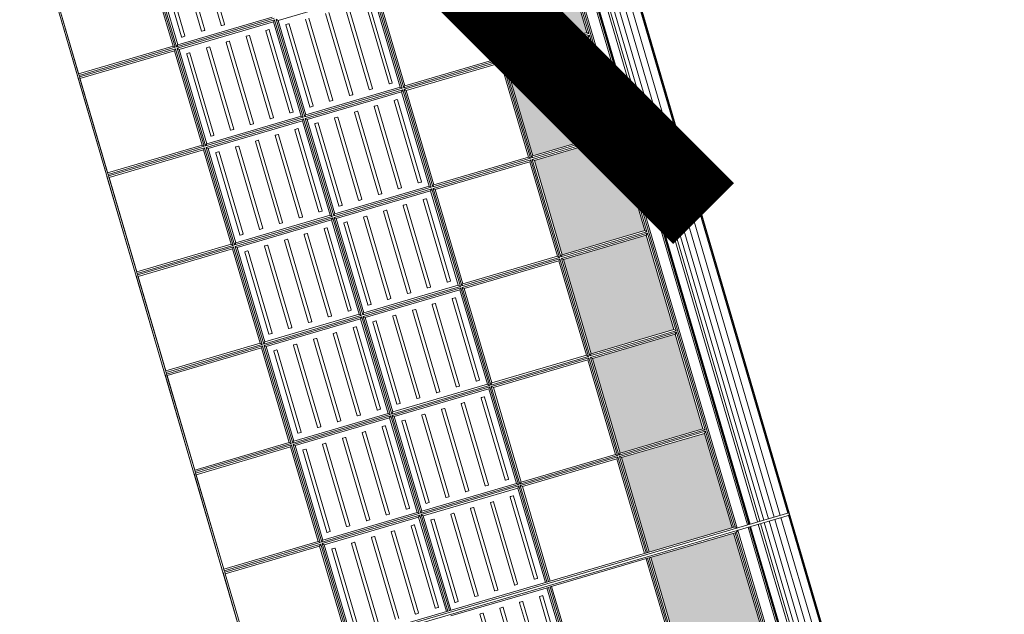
# Model space of a CAD drawing. Header units: metres. Extents: x 228628 to 230733, y 593242 to 595543.
# Tile 31 of 71: x 229982.06 to 229984.92, y 594181.63 to 594183.35. Entities that reach past the tile are written whole.
import ezdxf

# ---------------------------------------------------------------- set-up
doc = ezdxf.new("R2010")
doc.units = ezdxf.units.M
doc.layers.add('N-WE-BC-BETONVORM-G', color=50, linetype='Continuous', lineweight=25)
doc.layers.add('V-WE-GR-BOOM-fase1-G', color=90, linetype='CONTINUOUS-V', lineweight=35)
doc.linetypes.add('CONTINUOUS-V', pattern='A,3.5,[24,NLCS.SHX,S=0.5,R=0,X=0,Y=0],3.5', length=7)

# ---------------------------------------------------------------- blocks, each defined once
blk = doc.blocks.new('_BLOCK_LEICON_GX-18_MIDDENELEMENT_300x60')
at = {"lineweight": 5}
h = blk.add_hatch(color=7, dxfattribs=at)
h.paths.add_polyline_path([(-1207, 421.7), (-1493, 421.7), (-1493, 170.7), (-1207, 170.7)])
h.paths.add_polyline_path([(-893, 421.7), (-893, 170.7), (-607, 170.7), (-607, 421.7)])
h.paths.add_polyline_path([(-7, 421.7), (-293, 421.7), (-293, 170.7), (-7, 170.7)])
h.paths.add_polyline_path([(593, 170.7), (593, 421.7), (307, 421.7), (307, 170.7)])
h.paths.add_polyline_path([(907, 170.7), (1193, 170.7), (1193, 421.7), (907, 421.7)])
h = blk.add_hatch(dxfattribs=at)
h.set_pattern_fill('DOTS', color=256, scale=10, style=0)
h.set_pattern_definition([(0, (-55466.677, -44255.552), (7.9375, 15.875), [0, -15.875])])
h.paths.add_polyline_path([(-1207, 421.7), (-1493, 421.7), (-1493, 170.7), (-1207, 170.7)])
h.paths.add_polyline_path([(-607, 170.7), (-607, 421.7), (-893, 421.7), (-893, 170.7)])
h.paths.add_polyline_path([(-7, 170.7), (-7, 421.7), (-293, 421.7), (-293, 170.7)])
h.paths.add_polyline_path([(593, 170.7), (593, 421.7), (307, 421.7), (307, 170.7)])
h.paths.add_polyline_path([(907, 170.7), (1193, 170.7), (1193, 421.7), (907, 421.7)])
h = blk.add_hatch(dxfattribs=at)
h.set_pattern_fill('DOTS', color=256, scale=10, style=0)
h.set_pattern_definition([(0, (-55166.677, -44255.552), (7.9375, 15.875), [0, -15.875])])
h.paths.add_polyline_path([(-907, 421.7), (-1193, 421.7), (-1193, 170.7), (-907, 170.7)])
h.paths.add_polyline_path([(-307, 170.7), (-307, 421.7), (-593, 421.7), (-593, 170.7)])
h.paths.add_polyline_path([(293, 170.7), (293, 421.7), (7, 421.7), (7, 170.7)])
h.paths.add_polyline_path([(893, 170.7), (893, 421.7), (607, 421.7), (607, 170.7)])
h.paths.add_polyline_path([(1207, 170.7), (1493, 170.7), (1493, 421.7), (1207, 421.7)])
for p, q in [((1497.8, 1626.5), (-1497.8, 1626.5)), ((-1497.8, 1626.5), (-1497.8, 0)), ((-1202.3, 1626.5), (-1493, 1626.5)), ((-1202.3, 1626.5), (-1493, 1626.5)), ((-1207, 1621.7), (-1493, 1621.7)), ((-1493, 1621.7), (-1493, 161.4)), ((-1207, 1621.7), (-1493, 1621.7)), ((-1207, 1621.7), (-1493, 1621.7)), ((-1207, 1621.7), (-1202.3, 1621.7)), ((-1207, 1621.7), (-1207, 1335.7)), ((-1202.3, 1621.7), (-1197.8, 1621.7)), ((-1202.3, 1621.7), (-1202.3, 1331)), ((-1197.8, 1621.7), (-1193, 1621.7)), ((-1197.8, 1621.7), (-1197.8, 1331)), ((-902.2, 1626.5), (-1197.8, 1626.5)), ((-902.2, 1626.5), (-1197.8, 1626.5)), ((-902.2, 1621.7), (-1193, 1621.7)), ((-1193, 1621.7), (-1193, 1335.7)), ((-907, 1621.7), (-1193, 1621.7)), ((-907, 1621.7), (-1193, 1621.7)), ((-907, 1621.7), (-907, 1335.7)), ((-902.2, 1621.7), (-897.8, 1621.7)), ((-902.2, 1621.7), (-902.2, 1331)), ((-602.3, 1626.5), (-897.8, 1626.5)), ((-602.3, 1626.5), (-897.8, 1626.5)), ((-602.3, 1621.7), (-897.8, 1621.7)), ((-897.8, 1621.7), (-897.8, 1331)), ((-893, 1621.7), (-893, 1335.7)), ((-607, 1621.7), (-893, 1621.7)), ((-607, 1621.7), (-893, 1621.7)), ((-607, 1621.7), (-607, 1335.7)), ((-602.3, 1621.7), (-597.8, 1621.7)), ((-602.3, 1621.7), (-602.3, 1331)), ((-302.3, 1626.5), (-597.8, 1626.5)), ((-302.3, 1626.5), (-597.8, 1626.5)), ((-302.3, 1621.7), (-597.8, 1621.7)), ((-597.8, 1621.7), (-597.8, 1331)), ((-593, 1621.7), (-593, 1335.7)), ((-307, 1621.7), (-593, 1621.7)), ((-307, 1621.7), (-593, 1621.7)), ((-307, 1621.7), (-307, 1335.7)), ((-302.3, 1621.7), (-297.8, 1621.7)), ((-302.3, 1621.7), (-302.3, 1331)), ((-2.3, 1626.5), (-297.8, 1626.5)), ((-2.3, 1626.5), (-297.8, 1626.5)), ((-2.3, 1621.7), (-297.8, 1621.7)), ((-297.8, 1621.7), (-297.8, 1331)), ((-293, 1621.7), (-293, 1335.7)), ((-7, 1621.7), (-293, 1621.7)), ((-7, 1621.7), (-293, 1621.7)), ((-7, 1621.7), (-7, 1335.7)), ((-2.3, 1621.7), (2.2, 1621.7)), ((-2.3, 1621.7), (-2.3, 1331)), ((297.7, 1626.5), (2.2, 1626.5)), ((297.7, 1626.5), (2.2, 1626.5)), ((297.7, 1621.7), (2.2, 1621.7)), ((2.2, 1621.7), (2.2, 1331)), ((7, 1621.7), (7, 1335.7)), ((293, 1621.7), (7, 1621.7)), ((293, 1621.7), (7, 1621.7)), ((293, 1621.7), (293, 1335.7)), ((297.7, 1621.7), (302.2, 1621.7)), ((297.7, 1621.7), (297.7, 1331)), ((597.7, 1626.5), (302.2, 1626.5)), ((597.7, 1626.5), (302.2, 1626.5)), ((597.7, 1621.7), (302.2, 1621.7)), ((302.2, 1621.7), (302.2, 1331)), ((307, 1621.7), (307, 1335.7)), ((593, 1621.7), (307, 1621.7)), ((593, 1621.7), (307, 1621.7)), ((1497.8, 1626.5), (1497.8, 0)), ((-1207, 1335.7), (-1493, 1335.7)), ((-1202.3, 1331), (-1493, 1331)), ((-1202.3, 1326.5), (-1493, 1326.5)), ((-1207, 1321.7), (-1493, 1321.7)), ((-1207, 1335.7), (-1202.3, 1331)), ((-1207, 1335.7), (-1202.3, 1331)), ((-1207, 1321.7), (-1202.3, 1326.5)), ((-1207, 1321.7), (-1207, 1035.7)), ((-1202.3, 1326.5), (-1202.3, 1031)), ((-1197.8, 1331), (-1193, 1335.7)), ((-1197.8, 1331), (-1193, 1335.7)), ((-902.2, 1331), (-1197.8, 1331)), ((-902.2, 1326.5), (-1197.8, 1326.5)), ((-1197.8, 1326.5), (-1197.8, 1031)), ((-1193, 1321.7), (-1197.8, 1326.5)), ((-907, 1335.7), (-1193, 1335.7)), ((-907, 1321.7), (-1193, 1321.7)), ((-1193, 1321.7), (-1193, 1035.7)), ((-907, 1335.7), (-902.2, 1331)), ((-907, 1335.7), (-902.2, 1331)), ((-907, 1321.7), (-902.2, 1326.5)), ((-907, 1321.7), (-907, 1035.7)), ((-902.2, 1326.5), (-902.2, 1031)), ((-897.8, 1331), (-893, 1335.7)), ((-897.8, 1331), (-893, 1335.7)), ((-602.3, 1331), (-897.8, 1331)), ((-602.3, 1326.5), (-897.8, 1326.5)), ((-897.8, 1326.5), (-897.8, 1031)), ((-893, 1321.7), (-897.8, 1326.5)), ((-607, 1335.7), (-893, 1335.7)), ((-607, 1321.7), (-893, 1321.7)), ((-893, 1321.7), (-893, 1035.7)), ((-607, 1335.7), (-602.3, 1331)), ((-607, 1335.7), (-602.3, 1331)), ((-607, 1321.7), (-602.3, 1326.5)), ((-607, 1321.7), (-607, 1035.7)), ((-602.3, 1326.5), (-602.3, 1031)), ((-597.8, 1331), (-593, 1335.7)), ((-597.8, 1331), (-593, 1335.7)), ((-302.3, 1331), (-597.8, 1331)), ((-302.3, 1326.5), (-597.8, 1326.5)), ((-597.8, 1326.5), (-597.8, 1031)), ((-593, 1321.7), (-597.8, 1326.5)), ((-307, 1335.7), (-593, 1335.7)), ((-307, 1321.7), (-593, 1321.7)), ((-593, 1321.7), (-593, 1035.7)), ((-307, 1335.7), (-302.3, 1331)), ((-307, 1335.7), (-302.3, 1331)), ((-307, 1321.7), (-302.3, 1326.5)), ((-307, 1321.7), (-307, 1035.7)), ((-302.3, 1326.5), (-302.3, 1031)), ((-297.8, 1331), (-293, 1335.7)), ((-297.8, 1331), (-293, 1335.7)), ((-2.3, 1331), (-297.8, 1331)), ((-2.3, 1326.5), (-297.8, 1326.5)), ((-297.8, 1326.5), (-297.8, 1031)), ((-293, 1321.7), (-297.8, 1326.5)), ((-7, 1335.7), (-293, 1335.7)), ((-7, 1321.7), (-293, 1321.7)), ((-293, 1321.7), (-293, 1035.7)), ((-7, 1335.7), (-2.3, 1331)), ((-7, 1335.7), (-2.3, 1331)), ((-7, 1321.7), (-2.3, 1326.5)), ((-7, 1321.7), (-7, 1035.7)), ((-2.3, 1326.5), (-2.3, 1031)), ((2.2, 1331), (7, 1335.7)), ((2.2, 1331), (7, 1335.7)), ((297.7, 1331), (2.2, 1331)), ((297.7, 1326.5), (2.2, 1326.5)), ((2.2, 1326.5), (2.2, 1031)), ((7, 1321.7), (2.2, 1326.5)), ((293, 1335.7), (7, 1335.7)), ((293, 1321.7), (7, 1321.7)), ((7, 1321.7), (7, 1035.7)), ((293, 1335.7), (297.7, 1331)), ((293, 1335.7), (297.7, 1331)), ((293, 1321.7), (297.7, 1326.5)), ((293, 1321.7), (293, 1035.7)), ((297.7, 1326.5), (297.7, 1031)), ((302.2, 1331), (307, 1335.7)), ((302.2, 1331), (307, 1335.7)), ((597.7, 1331), (302.2, 1331)), ((597.7, 1326.5), (302.2, 1326.5)), ((302.2, 1326.5), (302.2, 1031)), ((307, 1321.7), (302.2, 1326.5)), ((593, 1335.7), (307, 1335.7)), ((593, 1321.7), (307, 1321.7)), ((307, 1321.7), (307, 1035.7)), ((-1226.1, 1304.2), (-1474.1, 1304.2)), ((-1474.1, 1294.2), (-1226.1, 1294.2)), ((-1225.1, 1295.2), (-1225.1, 1303.2)), ((-1175.1, 1303.2), (-1175.1, 1295.2)), ((-926.1, 1304.2), (-1174.1, 1304.2)), ((-1174.1, 1294.2), (-926.1, 1294.2)), ((-925.1, 1295.2), (-925.1, 1303.2)), ((-875.1, 1303.2), (-875.1, 1295.2)), ((-626.1, 1304.2), (-874.1, 1304.2)), ((-874.1, 1294.2), (-626.1, 1294.2)), ((-625.1, 1295.2), (-625.1, 1303.2)), ((-575.1, 1303.2), (-575.1, 1295.2)), ((-326.1, 1304.2), (-574.1, 1304.2)), ((-574.1, 1294.2), (-326.1, 1294.2)), ((-325.1, 1295.2), (-325.1, 1303.2)), ((-275.1, 1303.2), (-275.1, 1295.2)), ((-26.1, 1304.2), (-274.1, 1304.2)), ((-274.1, 1294.2), (-26.1, 1294.2)), ((-25.1, 1295.2), (-25.1, 1303.2)), ((24.9, 1303.2), (24.9, 1295.2)), ((273.9, 1304.2), (25.9, 1304.2)), ((25.9, 1294.2), (273.9, 1294.2)), ((274.9, 1295.2), (274.9, 1303.2)), ((324.9, 1303.2), (324.9, 1295.2)), ((573.9, 1304.2), (325.9, 1304.2)), ((325.9, 1294.2), (573.9, 1294.2)), ((-1226.1, 1244.2), (-1474.1, 1244.2)), ((-1226.1, 1244.2), (-1474.1, 1244.2)), ((-1474.1, 1234.2), (-1226.1, 1234.2)), ((-1474.1, 1234.2), (-1226.1, 1234.2)), ((-1225.1, 1235.2), (-1225.1, 1243.2)), ((-1225.1, 1235.2), (-1225.1, 1243.2)), ((-1175.1, 1243.2), (-1175.1, 1235.2)), ((-1175.1, 1243.2), (-1175.1, 1235.2)), ((-926.1, 1244.2), (-1174.1, 1244.2)), ((-926.1, 1244.2), (-1174.1, 1244.2)), ((-1174.1, 1234.2), (-926.1, 1234.2)), ((-1174.1, 1234.2), (-926.1, 1234.2)), ((-925.1, 1235.2), (-925.1, 1243.2)), ((-925.1, 1235.2), (-925.1, 1243.2)), ((-875.1, 1243.2), (-875.1, 1235.2)), ((-875.1, 1243.2), (-875.1, 1235.2)), ((-626.1, 1244.2), (-874.1, 1244.2)), ((-626.1, 1244.2), (-874.1, 1244.2)), ((-874.1, 1234.2), (-626.1, 1234.2)), ((-874.1, 1234.2), (-626.1, 1234.2)), ((-625.1, 1235.2), (-625.1, 1243.2)), ((-625.1, 1235.2), (-625.1, 1243.2)), ((-575.1, 1243.2), (-575.1, 1235.2)), ((-575.1, 1243.2), (-575.1, 1235.2)), ((-326.1, 1244.2), (-574.1, 1244.2)), ((-326.1, 1244.2), (-574.1, 1244.2)), ((-574.1, 1234.2), (-326.1, 1234.2)), ((-574.1, 1234.2), (-326.1, 1234.2)), ((-325.1, 1235.2), (-325.1, 1243.2)), ((-325.1, 1235.2), (-325.1, 1243.2)), ((-275.1, 1243.2), (-275.1, 1235.2)), ((-275.1, 1243.2), (-275.1, 1235.2)), ((-26.1, 1244.2), (-274.1, 1244.2)), ((-26.1, 1244.2), (-274.1, 1244.2)), ((-274.1, 1234.2), (-26.1, 1234.2)), ((-274.1, 1234.2), (-26.1, 1234.2)), ((-25.1, 1235.2), (-25.1, 1243.2)), ((-25.1, 1235.2), (-25.1, 1243.2)), ((24.9, 1243.2), (24.9, 1235.2)), ((24.9, 1243.2), (24.9, 1235.2)), ((273.9, 1244.2), (25.9, 1244.2)), ((273.9, 1244.2), (25.9, 1244.2)), ((25.9, 1234.2), (273.9, 1234.2)), ((25.9, 1234.2), (273.9, 1234.2)), ((274.9, 1235.2), (274.9, 1243.2)), ((274.9, 1235.2), (274.9, 1243.2)), ((324.9, 1243.2), (324.9, 1235.2)), ((324.9, 1243.2), (324.9, 1235.2)), ((573.9, 1244.2), (325.9, 1244.2)), ((573.9, 1244.2), (325.9, 1244.2)), ((325.9, 1234.2), (573.9, 1234.2)), ((325.9, 1234.2), (573.9, 1234.2)), ((-1226.1, 1184.2), (-1474.1, 1184.2)), ((-1226.1, 1184.2), (-1474.1, 1184.2)), ((-1474.1, 1174.2), (-1226.1, 1174.2)), ((-1474.1, 1174.2), (-1226.1, 1174.2)), ((-1225.1, 1175.2), (-1225.1, 1183.2)), ((-1225.1, 1175.2), (-1225.1, 1183.2)), ((-1175.1, 1183.2), (-1175.1, 1175.2)), ((-1175.1, 1183.2), (-1175.1, 1175.2)), ((-926.1, 1184.2), (-1174.1, 1184.2)), ((-926.1, 1184.2), (-1174.1, 1184.2)), ((-1174.1, 1174.2), (-926.1, 1174.2)), ((-1174.1, 1174.2), (-926.1, 1174.2)), ((-925.1, 1175.2), (-925.1, 1183.2)), ((-925.1, 1175.2), (-925.1, 1183.2)), ((-875.1, 1183.2), (-875.1, 1175.2)), ((-875.1, 1183.2), (-875.1, 1175.2)), ((-626.1, 1184.2), (-874.1, 1184.2)), ((-626.1, 1184.2), (-874.1, 1184.2)), ((-874.1, 1174.2), (-626.1, 1174.2)), ((-874.1, 1174.2), (-626.1, 1174.2)), ((-625.1, 1175.2), (-625.1, 1183.2)), ((-625.1, 1175.2), (-625.1, 1183.2)), ((-575.1, 1183.2), (-575.1, 1175.2)), ((-575.1, 1183.2), (-575.1, 1175.2)), ((-326.1, 1184.2), (-574.1, 1184.2)), ((-326.1, 1184.2), (-574.1, 1184.2)), ((-574.1, 1174.2), (-326.1, 1174.2)), ((-574.1, 1174.2), (-326.1, 1174.2)), ((-325.1, 1175.2), (-325.1, 1183.2)), ((-325.1, 1175.2), (-325.1, 1183.2)), ((-275.1, 1183.2), (-275.1, 1175.2)), ((-275.1, 1183.2), (-275.1, 1175.2)), ((-26.1, 1184.2), (-274.1, 1184.2)), ((-26.1, 1184.2), (-274.1, 1184.2)), ((-274.1, 1174.2), (-26.1, 1174.2)), ((-274.1, 1174.2), (-26.1, 1174.2)), ((-25.1, 1175.2), (-25.1, 1183.2)), ((-25.1, 1175.2), (-25.1, 1183.2)), ((24.9, 1183.2), (24.9, 1175.2)), ((24.9, 1183.2), (24.9, 1175.2)), ((273.9, 1184.2), (25.9, 1184.2)), ((273.9, 1184.2), (25.9, 1184.2)), ((25.9, 1174.2), (273.9, 1174.2)), ((25.9, 1174.2), (273.9, 1174.2)), ((274.9, 1175.2), (274.9, 1183.2)), ((274.9, 1175.2), (274.9, 1183.2)), ((324.9, 1183.2), (324.9, 1175.2)), ((324.9, 1183.2), (324.9, 1175.2)), ((573.9, 1184.2), (325.9, 1184.2)), ((573.9, 1184.2), (325.9, 1184.2)), ((325.9, 1174.2), (573.9, 1174.2)), ((325.9, 1174.2), (573.9, 1174.2)), ((-1475.1, 1123.2), (-1475.1, 1115.2)), ((-1475.1, 1123.2), (-1475.1, 1115.2)), ((-1226.1, 1124.2), (-1474.1, 1124.2)), ((-1226.1, 1124.2), (-1474.1, 1124.2)), ((-1225.1, 1115.2), (-1225.1, 1123.2)), ((-1225.1, 1115.2), (-1225.1, 1123.2)), ((-1175.1, 1123.2), (-1175.1, 1115.2)), ((-1175.1, 1123.2), (-1175.1, 1115.2)), ((-926.1, 1124.2), (-1174.1, 1124.2)), ((-926.1, 1124.2), (-1174.1, 1124.2)), ((-925.1, 1115.2), (-925.1, 1123.2)), ((-925.1, 1115.2), (-925.1, 1123.2)), ((-875.1, 1123.2), (-875.1, 1115.2)), ((-875.1, 1123.2), (-875.1, 1115.2)), ((-626.1, 1124.2), (-874.1, 1124.2)), ((-626.1, 1124.2), (-874.1, 1124.2)), ((-625.1, 1115.2), (-625.1, 1123.2)), ((-625.1, 1115.2), (-625.1, 1123.2)), ((-575.1, 1123.2), (-575.1, 1115.2)), ((-575.1, 1123.2), (-575.1, 1115.2)), ((-326.1, 1124.2), (-574.1, 1124.2)), ((-326.1, 1124.2), (-574.1, 1124.2)), ((-325.1, 1115.2), (-325.1, 1123.2)), ((-325.1, 1115.2), (-325.1, 1123.2)), ((-275.1, 1123.2), (-275.1, 1115.2)), ((-275.1, 1123.2), (-275.1, 1115.2)), ((-26.1, 1124.2), (-274.1, 1124.2)), ((-26.1, 1124.2), (-274.1, 1124.2)), ((-25.1, 1115.2), (-25.1, 1123.2)), ((-25.1, 1115.2), (-25.1, 1123.2)), ((24.9, 1123.2), (24.9, 1115.2)), ((24.9, 1123.2), (24.9, 1115.2)), ((273.9, 1124.2), (25.9, 1124.2)), ((273.9, 1124.2), (25.9, 1124.2)), ((274.9, 1115.2), (274.9, 1123.2)), ((274.9, 1115.2), (274.9, 1123.2)), ((-1474.1, 1114.2), (-1226.1, 1114.2)), ((-1474.1, 1114.2), (-1226.1, 1114.2)), ((-1174.1, 1114.2), (-926.1, 1114.2)), ((-1174.1, 1114.2), (-926.1, 1114.2)), ((-874.1, 1114.2), (-626.1, 1114.2)), ((-874.1, 1114.2), (-626.1, 1114.2)), ((-574.1, 1114.2), (-326.1, 1114.2)), ((-574.1, 1114.2), (-326.1, 1114.2)), ((-274.1, 1114.2), (-26.1, 1114.2)), ((-274.1, 1114.2), (-26.1, 1114.2)), ((25.9, 1114.2), (273.9, 1114.2)), ((25.9, 1114.2), (273.9, 1114.2)), ((-1475.1, 1063.2), (-1475.1, 1055.2)), ((-1475.1, 1063.2), (-1475.1, 1055.2)), ((-1226.1, 1064.2), (-1474.1, 1064.2)), ((-1226.1, 1064.2), (-1474.1, 1064.2)), ((-1225.1, 1055.2), (-1225.1, 1063.2)), ((-1225.1, 1055.2), (-1225.1, 1063.2)), ((-1175.1, 1063.2), (-1175.1, 1055.2)), ((-1175.1, 1063.2), (-1175.1, 1055.2)), ((-926.1, 1064.2), (-1174.1, 1064.2)), ((-926.1, 1064.2), (-1174.1, 1064.2)), ((-925.1, 1055.2), (-925.1, 1063.2)), ((-925.1, 1055.2), (-925.1, 1063.2)), ((-875.1, 1063.2), (-875.1, 1055.2)), ((-875.1, 1063.2), (-875.1, 1055.2)), ((-626.1, 1064.2), (-874.1, 1064.2)), ((-626.1, 1064.2), (-874.1, 1064.2)), ((-625.1, 1055.2), (-625.1, 1063.2)), ((-625.1, 1055.2), (-625.1, 1063.2)), ((-575.1, 1063.2), (-575.1, 1055.2)), ((-575.1, 1063.2), (-575.1, 1055.2)), ((-326.1, 1064.2), (-574.1, 1064.2)), ((-326.1, 1064.2), (-574.1, 1064.2)), ((-325.1, 1055.2), (-325.1, 1063.2)), ((-325.1, 1055.2), (-325.1, 1063.2)), ((-275.1, 1063.2), (-275.1, 1055.2)), ((-275.1, 1063.2), (-275.1, 1055.2)), ((-26.1, 1064.2), (-274.1, 1064.2)), ((-26.1, 1064.2), (-274.1, 1064.2)), ((-25.1, 1055.2), (-25.1, 1063.2)), ((-25.1, 1055.2), (-25.1, 1063.2)), ((24.9, 1063.2), (24.9, 1055.2)), ((24.9, 1063.2), (24.9, 1055.2)), ((273.9, 1064.2), (25.9, 1064.2)), ((273.9, 1064.2), (25.9, 1064.2)), ((274.9, 1055.2), (274.9, 1063.2)), ((274.9, 1055.2), (274.9, 1063.2)), ((-1207, 1035.7), (-1493, 1035.7)), ((-1202.3, 1031), (-1493, 1031)), ((-1474.1, 1054.2), (-1226.1, 1054.2)), ((-1474.1, 1054.2), (-1226.1, 1054.2)), ((-1207, 1035.7), (-1202.3, 1031)), ((-1197.8, 1031), (-1193, 1035.7)), ((-902.2, 1031), (-1197.8, 1031)), ((-907, 1035.7), (-1193, 1035.7)), ((-1174.1, 1054.2), (-926.1, 1054.2)), ((-1174.1, 1054.2), (-926.1, 1054.2)), ((-907, 1035.7), (-902.2, 1031)), ((-897.8, 1031), (-893, 1035.7)), ((-602.3, 1031), (-897.8, 1031)), ((-607, 1035.7), (-893, 1035.7)), ((-874.1, 1054.2), (-626.1, 1054.2)), ((-874.1, 1054.2), (-626.1, 1054.2)), ((-607, 1035.7), (-602.3, 1031)), ((-597.8, 1031), (-593, 1035.7)), ((-302.3, 1031), (-597.8, 1031)), ((-307, 1035.7), (-593, 1035.7)), ((-574.1, 1054.2), (-326.1, 1054.2)), ((-574.1, 1054.2), (-326.1, 1054.2)), ((-307, 1035.7), (-302.3, 1031)), ((-297.8, 1031), (-293, 1035.7)), ((-2.3, 1031), (-297.8, 1031)), ((-7, 1035.7), (-293, 1035.7)), ((-274.1, 1054.2), (-26.1, 1054.2)), ((-274.1, 1054.2), (-26.1, 1054.2)), ((-7, 1035.7), (-2.3, 1031)), ((2.2, 1031), (7, 1035.7)), ((297.7, 1031), (2.2, 1031)), ((293, 1035.7), (7, 1035.7)), ((25.9, 1054.2), (273.9, 1054.2)), ((25.9, 1054.2), (273.9, 1054.2)), ((293, 1035.7), (297.7, 1031)), ((-1202.3, 1026.5), (-1493, 1026.5)), ((-1207, 1021.7), (-1493, 1021.7)), ((-1475.1, 1003.2), (-1475.1, 995.2)), ((-1226.1, 1004.2), (-1474.1, 1004.2)), ((-1225.1, 995.2), (-1225.1, 1003.2)), ((-1207, 1021.7), (-1202.3, 1026.5)), ((-1207, 1021.7), (-1207, 735.7)), ((-1202.3, 1026.5), (-1202.3, 731)), ((-902.2, 1026.5), (-1197.8, 1026.5)), ((-1197.8, 1026.5), (-1197.8, 731)), ((-1193, 1021.7), (-1197.8, 1026.5)), ((-907, 1021.7), (-1193, 1021.7)), ((-1193, 1021.7), (-1193, 735.7)), ((-1175.1, 1003.2), (-1175.1, 995.2)), ((-926.1, 1004.2), (-1174.1, 1004.2)), ((-925.1, 995.2), (-925.1, 1003.2)), ((-907, 1021.7), (-902.2, 1026.5)), ((-907, 1021.7), (-907, 735.7)), ((-902.2, 1026.5), (-902.2, 731)), ((-602.3, 1026.5), (-897.8, 1026.5)), ((-897.8, 1026.5), (-897.8, 731)), ((-893, 1021.7), (-897.8, 1026.5)), ((-607, 1021.7), (-893, 1021.7)), ((-893, 1021.7), (-893, 735.7)), ((-875.1, 1003.2), (-875.1, 995.2)), ((-626.1, 1004.2), (-874.1, 1004.2)), ((-625.1, 995.2), (-625.1, 1003.2)), ((-607, 1021.7), (-602.3, 1026.5)), ((-607, 1021.7), (-607, 735.7)), ((-602.3, 1026.5), (-602.3, 731)), ((-302.3, 1026.5), (-597.8, 1026.5)), ((-597.8, 1026.5), (-597.8, 731)), ((-593, 1021.7), (-597.8, 1026.5)), ((-307, 1021.7), (-593, 1021.7)), ((-593, 1021.7), (-593, 735.7)), ((-575.1, 1003.2), (-575.1, 995.2)), ((-326.1, 1004.2), (-574.1, 1004.2)), ((-325.1, 995.2), (-325.1, 1003.2)), ((-307, 1021.7), (-302.3, 1026.5)), ((-307, 1021.7), (-307, 735.7)), ((-302.3, 1026.5), (-302.3, 731)), ((-2.3, 1026.5), (-297.8, 1026.5)), ((-297.8, 1026.5), (-297.8, 731)), ((-293, 1021.7), (-297.8, 1026.5)), ((-7, 1021.7), (-293, 1021.7)), ((-293, 1021.7), (-293, 735.7)), ((-275.1, 1003.2), (-275.1, 995.2)), ((-26.1, 1004.2), (-274.1, 1004.2)), ((-25.1, 995.2), (-25.1, 1003.2)), ((-7, 1021.7), (-2.3, 1026.5)), ((-7, 1021.7), (-7, 735.7)), ((-2.3, 1026.5), (-2.3, 731)), ((297.7, 1026.5), (2.2, 1026.5)), ((2.2, 1026.5), (2.2, 731)), ((7, 1021.7), (2.2, 1026.5)), ((293, 1021.7), (7, 1021.7)), ((7, 1021.7), (7, 735.7)), ((24.9, 1003.2), (24.9, 995.2)), ((273.9, 1004.2), (25.9, 1004.2)), ((274.9, 995.2), (274.9, 1003.2)), ((293, 1021.7), (297.7, 1026.5)), ((293, 1021.7), (293, 735.7)), ((1493, 1026.5), (1493, 731)), ((-1474.1, 994.2), (-1226.1, 994.2)), ((-1174.1, 994.2), (-926.1, 994.2)), ((-874.1, 994.2), (-626.1, 994.2)), ((-574.1, 994.2), (-326.1, 994.2)), ((-274.1, 994.2), (-26.1, 994.2)), ((25.9, 994.2), (273.9, 994.2)), ((-1226.1, 944.2), (-1474.1, 944.2)), ((-1226.1, 944.2), (-1474.1, 944.2)), ((-926.1, 944.2), (-1174.1, 944.2)), ((-926.1, 944.2), (-1174.1, 944.2)), ((-626.1, 944.2), (-874.1, 944.2)), ((-626.1, 944.2), (-874.1, 944.2)), ((-326.1, 944.2), (-574.1, 944.2)), ((-326.1, 944.2), (-574.1, 944.2)), ((-26.1, 944.2), (-274.1, 944.2)), ((-26.1, 944.2), (-274.1, 944.2)), ((273.9, 944.2), (25.9, 944.2)), ((273.9, 944.2), (25.9, 944.2)), ((1473.9, 944.2), (1225.9, 944.2)), ((1473.9, 944.2), (1225.9, 944.2)), ((-1475.1, 943.2), (-1475.1, 935.2)), ((-1475.1, 943.2), (-1475.1, 935.2)), ((-1474.1, 934.2), (-1226.1, 934.2)), ((-1474.1, 934.2), (-1226.1, 934.2)), ((-1225.1, 935.2), (-1225.1, 943.2)), ((-1225.1, 935.2), (-1225.1, 943.2)), ((-1175.1, 943.2), (-1175.1, 935.2)), ((-1175.1, 943.2), (-1175.1, 935.2)), ((-1174.1, 934.2), (-926.1, 934.2)), ((-1174.1, 934.2), (-926.1, 934.2)), ((-925.1, 935.2), (-925.1, 943.2)), ((-925.1, 935.2), (-925.1, 943.2)), ((-875.1, 943.2), (-875.1, 935.2)), ((-875.1, 943.2), (-875.1, 935.2)), ((-874.1, 934.2), (-626.1, 934.2)), ((-874.1, 934.2), (-626.1, 934.2)), ((-625.1, 935.2), (-625.1, 943.2)), ((-625.1, 935.2), (-625.1, 943.2)), ((-575.1, 943.2), (-575.1, 935.2)), ((-575.1, 943.2), (-575.1, 935.2)), ((-574.1, 934.2), (-326.1, 934.2)), ((-574.1, 934.2), (-326.1, 934.2)), ((-325.1, 935.2), (-325.1, 943.2)), ((-325.1, 935.2), (-325.1, 943.2)), ((-275.1, 943.2), (-275.1, 935.2)), ((-275.1, 943.2), (-275.1, 935.2)), ((-274.1, 934.2), (-26.1, 934.2)), ((-274.1, 934.2), (-26.1, 934.2)), ((-25.1, 935.2), (-25.1, 943.2)), ((-25.1, 935.2), (-25.1, 943.2)), ((24.9, 943.2), (24.9, 935.2)), ((24.9, 943.2), (24.9, 935.2)), ((25.9, 934.2), (273.9, 934.2)), ((25.9, 934.2), (273.9, 934.2)), ((1225.9, 934.2), (1473.9, 934.2)), ((1225.9, 934.2), (1473.9, 934.2)), ((1474.9, 935.2), (1474.9, 943.2)), ((1474.9, 935.2), (1474.9, 943.2)), ((-1475.1, 883.2), (-1475.1, 875.2)), ((-1475.1, 883.2), (-1475.1, 875.2)), ((-1226.1, 884.2), (-1474.1, 884.2)), ((-1226.1, 884.2), (-1474.1, 884.2)), ((-1474.1, 874.2), (-1226.1, 874.2)), ((-1474.1, 874.2), (-1226.1, 874.2)), ((-1225.1, 875.2), (-1225.1, 883.2)), ((-1225.1, 875.2), (-1225.1, 883.2)), ((-1175.1, 883.2), (-1175.1, 875.2)), ((-1175.1, 883.2), (-1175.1, 875.2)), ((-926.1, 884.2), (-1174.1, 884.2)), ((-926.1, 884.2), (-1174.1, 884.2)), ((-1174.1, 874.2), (-926.1, 874.2)), ((-1174.1, 874.2), (-926.1, 874.2)), ((-925.1, 875.2), (-925.1, 883.2)), ((-925.1, 875.2), (-925.1, 883.2)), ((-875.1, 883.2), (-875.1, 875.2)), ((-875.1, 883.2), (-875.1, 875.2)), ((-626.1, 884.2), (-874.1, 884.2)), ((-626.1, 884.2), (-874.1, 884.2)), ((-874.1, 874.2), (-626.1, 874.2)), ((-874.1, 874.2), (-626.1, 874.2)), ((-625.1, 875.2), (-625.1, 883.2)), ((-625.1, 875.2), (-625.1, 883.2)), ((-575.1, 883.2), (-575.1, 875.2)), ((-575.1, 883.2), (-575.1, 875.2)), ((-326.1, 884.2), (-574.1, 884.2)), ((-326.1, 884.2), (-574.1, 884.2)), ((-574.1, 874.2), (-326.1, 874.2)), ((-574.1, 874.2), (-326.1, 874.2)), ((-325.1, 875.2), (-325.1, 883.2)), ((-325.1, 875.2), (-325.1, 883.2)), ((-275.1, 883.2), (-275.1, 875.2)), ((-275.1, 883.2), (-275.1, 875.2)), ((-26.1, 884.2), (-274.1, 884.2)), ((-26.1, 884.2), (-274.1, 884.2)), ((-274.1, 874.2), (-26.1, 874.2)), ((-274.1, 874.2), (-26.1, 874.2)), ((-25.1, 875.2), (-25.1, 883.2)), ((-25.1, 875.2), (-25.1, 883.2)), ((24.9, 883.2), (24.9, 875.2)), ((24.9, 883.2), (24.9, 875.2)), ((273.9, 884.2), (25.9, 884.2)), ((273.9, 884.2), (25.9, 884.2)), ((25.9, 874.2), (273.9, 874.2)), ((25.9, 874.2), (273.9, 874.2)), ((1473.9, 884.2), (1225.9, 884.2)), ((1473.9, 884.2), (1225.9, 884.2)), ((1225.9, 874.2), (1473.9, 874.2)), ((1225.9, 874.2), (1473.9, 874.2)), ((1474.9, 875.2), (1474.9, 883.2)), ((1474.9, 875.2), (1474.9, 883.2)), ((-1475.1, 823.2), (-1475.1, 815.2)), ((-1475.1, 823.2), (-1475.1, 815.2)), ((-1226.1, 824.2), (-1474.1, 824.2)), ((-1226.1, 824.2), (-1474.1, 824.2)), ((-1474.1, 814.2), (-1226.1, 814.2)), ((-1474.1, 814.2), (-1226.1, 814.2)), ((-1225.1, 815.2), (-1225.1, 823.2)), ((-1225.1, 815.2), (-1225.1, 823.2)), ((-1175.1, 823.2), (-1175.1, 815.2)), ((-1175.1, 823.2), (-1175.1, 815.2)), ((-926.1, 824.2), (-1174.1, 824.2)), ((-926.1, 824.2), (-1174.1, 824.2)), ((-1174.1, 814.2), (-926.1, 814.2)), ((-1174.1, 814.2), (-926.1, 814.2)), ((-925.1, 815.2), (-925.1, 823.2)), ((-925.1, 815.2), (-925.1, 823.2)), ((-875.1, 823.2), (-875.1, 815.2)), ((-875.1, 823.2), (-875.1, 815.2)), ((-626.1, 824.2), (-874.1, 824.2)), ((-626.1, 824.2), (-874.1, 824.2)), ((-874.1, 814.2), (-626.1, 814.2)), ((-874.1, 814.2), (-626.1, 814.2)), ((-625.1, 815.2), (-625.1, 823.2)), ((-625.1, 815.2), (-625.1, 823.2)), ((-575.1, 823.2), (-575.1, 815.2)), ((-575.1, 823.2), (-575.1, 815.2)), ((-326.1, 824.2), (-574.1, 824.2)), ((-326.1, 824.2), (-574.1, 824.2)), ((-574.1, 814.2), (-326.1, 814.2)), ((-574.1, 814.2), (-326.1, 814.2)), ((-325.1, 815.2), (-325.1, 823.2)), ((-325.1, 815.2), (-325.1, 823.2)), ((-275.1, 823.2), (-275.1, 815.2)), ((-275.1, 823.2), (-275.1, 815.2)), ((-26.1, 824.2), (-274.1, 824.2)), ((-26.1, 824.2), (-274.1, 824.2)), ((-274.1, 814.2), (-26.1, 814.2)), ((-274.1, 814.2), (-26.1, 814.2)), ((-25.1, 815.2), (-25.1, 823.2)), ((-25.1, 815.2), (-25.1, 823.2)), ((24.9, 823.2), (24.9, 815.2)), ((24.9, 823.2), (24.9, 815.2)), ((273.9, 824.2), (25.9, 824.2)), ((273.9, 824.2), (25.9, 824.2)), ((25.9, 814.2), (273.9, 814.2)), ((25.9, 814.2), (273.9, 814.2)), ((1473.9, 824.2), (1225.9, 824.2)), ((1473.9, 824.2), (1225.9, 824.2)), ((1225.9, 814.2), (1473.9, 814.2)), ((1225.9, 814.2), (1473.9, 814.2)), ((1474.9, 815.2), (1474.9, 823.2)), ((1474.9, 815.2), (1474.9, 823.2)), ((-1475.1, 763.2), (-1475.1, 755.2)), ((-1475.1, 763.2), (-1475.1, 755.2)), ((-1226.1, 764.2), (-1474.1, 764.2)), ((-1226.1, 764.2), (-1474.1, 764.2)), ((-1474.1, 754.2), (-1226.1, 754.2)), ((-1474.1, 754.2), (-1226.1, 754.2)), ((-1225.1, 755.2), (-1225.1, 763.2)), ((-1225.1, 755.2), (-1225.1, 763.2)), ((-1175.1, 763.2), (-1175.1, 755.2)), ((-1175.1, 763.2), (-1175.1, 755.2)), ((-926.1, 764.2), (-1174.1, 764.2)), ((-926.1, 764.2), (-1174.1, 764.2)), ((-1174.1, 754.2), (-926.1, 754.2)), ((-1174.1, 754.2), (-926.1, 754.2)), ((-925.1, 755.2), (-925.1, 763.2)), ((-925.1, 755.2), (-925.1, 763.2)), ((-875.1, 763.2), (-875.1, 755.2)), ((-875.1, 763.2), (-875.1, 755.2)), ((-626.1, 764.2), (-874.1, 764.2)), ((-626.1, 764.2), (-874.1, 764.2)), ((-874.1, 754.2), (-626.1, 754.2)), ((-874.1, 754.2), (-626.1, 754.2)), ((-625.1, 755.2), (-625.1, 763.2)), ((-625.1, 755.2), (-625.1, 763.2)), ((-575.1, 763.2), (-575.1, 755.2)), ((-575.1, 763.2), (-575.1, 755.2)), ((-326.1, 764.2), (-574.1, 764.2)), ((-326.1, 764.2), (-574.1, 764.2)), ((-574.1, 754.2), (-326.1, 754.2)), ((-574.1, 754.2), (-326.1, 754.2)), ((-325.1, 755.2), (-325.1, 763.2)), ((-325.1, 755.2), (-325.1, 763.2)), ((-275.1, 763.2), (-275.1, 755.2)), ((-275.1, 763.2), (-275.1, 755.2)), ((-26.1, 764.2), (-274.1, 764.2)), ((-26.1, 764.2), (-274.1, 764.2)), ((-274.1, 754.2), (-26.1, 754.2)), ((-274.1, 754.2), (-26.1, 754.2)), ((-25.1, 755.2), (-25.1, 763.2)), ((-25.1, 755.2), (-25.1, 763.2)), ((24.9, 763.2), (24.9, 755.2)), ((24.9, 763.2), (24.9, 755.2)), ((273.9, 764.2), (25.9, 764.2)), ((273.9, 764.2), (25.9, 764.2)), ((25.9, 754.2), (273.9, 754.2)), ((25.9, 754.2), (273.9, 754.2)), ((1473.9, 764.2), (1225.9, 764.2)), ((1473.9, 764.2), (1225.9, 764.2)), ((1225.9, 754.2), (1473.9, 754.2)), ((1225.9, 754.2), (1473.9, 754.2)), ((1474.9, 755.2), (1474.9, 763.2)), ((1474.9, 755.2), (1474.9, 763.2)), ((-1207, 735.7), (-1493, 735.7)), ((-1202.3, 731), (-1493, 731)), ((-1202.3, 726.5), (-1493, 726.5)), ((-1207, 721.7), (-1493, 721.7)), ((-1207, 735.7), (-1202.3, 731)), ((-1207, 721.7), (-1202.3, 726.5)), ((-1207, 721.7), (-1207, 435.7)), ((-1202.3, 726.5), (-1202.3, 431)), ((-1197.8, 731), (-1193, 735.7)), ((-902.2, 731), (-1197.8, 731)), ((-902.2, 726.5), (-1197.8, 726.5)), ((-1197.8, 726.5), (-1197.8, 431)), ((-1193, 721.7), (-1197.8, 726.5)), ((-907, 735.7), (-1193, 735.7)), ((-907, 721.7), (-1193, 721.7)), ((-1193, 721.7), (-1193, 435.7)), ((-907, 735.7), (-902.2, 731)), ((-907, 721.7), (-902.2, 726.5)), ((-907, 721.7), (-907, 435.7)), ((-902.2, 726.5), (-902.2, 431)), ((-897.8, 731), (-893, 735.7)), ((-602.3, 731), (-897.8, 731)), ((-602.3, 726.5), (-897.8, 726.5)), ((-897.8, 726.5), (-897.8, 431)), ((-893, 721.7), (-897.8, 726.5)), ((-607, 735.7), (-893, 735.7)), ((-607, 721.7), (-893, 721.7)), ((-893, 721.7), (-893, 435.7)), ((-607, 735.7), (-602.3, 731)), ((-607, 721.7), (-602.3, 726.5)), ((-607, 721.7), (-607, 435.7)), ((-602.3, 726.5), (-602.3, 431)), ((-597.8, 731), (-593, 735.7)), ((-302.3, 731), (-597.8, 731)), ((-302.3, 726.5), (-597.8, 726.5)), ((-597.8, 726.5), (-597.8, 431)), ((-593, 721.7), (-597.8, 726.5)), ((-307, 735.7), (-593, 735.7)), ((-307, 721.7), (-593, 721.7)), ((-593, 721.7), (-593, 435.7)), ((-307, 735.7), (-302.3, 731)), ((-307, 721.7), (-302.3, 726.5)), ((-307, 721.7), (-307, 435.7)), ((-302.3, 726.5), (-302.3, 431)), ((-297.8, 731), (-293, 735.7)), ((-2.3, 731), (-297.8, 731)), ((-2.3, 726.5), (-297.8, 726.5)), ((-297.8, 726.5), (-297.8, 431)), ((-293, 721.7), (-297.8, 726.5)), ((-7, 735.7), (-293, 735.7)), ((-7, 721.7), (-293, 721.7)), ((-293, 721.7), (-293, 435.7)), ((-7, 735.7), (-2.3, 731)), ((-7, 721.7), (-2.3, 726.5)), ((-7, 721.7), (-7, 435.7)), ((-2.3, 726.5), (-2.3, 431)), ((2.2, 731), (7, 735.7)), ((297.7, 731), (2.2, 731)), ((297.7, 726.5), (2.2, 726.5)), ((2.2, 726.5), (2.2, 431)), ((7, 721.7), (2.2, 726.5)), ((293, 735.7), (7, 735.7)), ((293, 721.7), (7, 721.7)), ((7, 721.7), (7, 435.7)), ((1493, 731), (1202.2, 731)), ((1493, 726.5), (1202.2, 726.5)), ((1493, 735.7), (1207, 735.7)), ((1493, 721.7), (1207, 721.7)), ((1493, 731), (1493, 726.5)), ((1493, 726.5), (1493, 431)), ((-1207, 435.7), (-1493, 435.7)), ((-1202.3, 431), (-1493, 431)), ((-1207, 435.7), (-1202.3, 431)), ((-1197.8, 431), (-1193, 435.7)), ((-902.2, 431), (-1197.8, 431)), ((-907, 435.7), (-1193, 435.7)), ((-907, 435.7), (-902.2, 431)), ((-897.8, 431), (-893, 435.7)), ((-602.3, 431), (-897.8, 431)), ((-607, 435.7), (-893, 435.7)), ((-607, 435.7), (-602.3, 431)), ((-597.8, 431), (-593, 435.7)), ((-302.3, 431), (-597.8, 431)), ((-307, 435.7), (-593, 435.7)), ((-307, 435.7), (-302.3, 431)), ((-297.8, 431), (-293, 435.7)), ((-2.3, 431), (-297.8, 431)), ((-7, 435.7), (-293, 435.7)), ((-7, 435.7), (-2.3, 431)), ((2.2, 431), (7, 435.7)), ((297.7, 431), (2.2, 431)), ((293, 435.7), (7, 435.7)), ((1493, 431), (1202.2, 431)), ((1493, 435.7), (1207, 435.7)), ((1493, 426.5), (1493, 431)), ((-1202.3, 426.5), (-1493, 426.5)), ((-1207, 421.7), (-1493, 421.7)), ((-1207, 421.7), (-1202.3, 426.5)), ((-1207, 421.7), (-1207, 170.7)), ((-1202.3, 426.5), (-1202.3, 165.9)), ((-902.2, 426.5), (-1197.8, 426.5)), ((-1197.8, 426.5), (-1197.8, 165.9)), ((-1193, 421.7), (-1197.8, 426.5)), ((-907, 421.7), (-1193, 421.7)), ((-1193, 421.7), (-1193, 170.7)), ((-907, 421.7), (-902.2, 426.5)), ((-907, 421.7), (-907, 170.7)), ((-902.2, 426.5), (-902.2, 165.9)), ((-602.3, 426.5), (-897.8, 426.5)), ((-897.8, 426.5), (-897.8, 165.9)), ((-893, 421.7), (-897.8, 426.5)), ((-607, 421.7), (-893, 421.7)), ((-893, 421.7), (-893, 170.7)), ((-607, 421.7), (-602.3, 426.5)), ((-607, 421.7), (-607, 170.7)), ((-602.3, 426.5), (-602.3, 165.9)), ((-302.3, 426.5), (-597.8, 426.5)), ((-597.8, 426.5), (-597.8, 165.9)), ((-593, 421.7), (-597.8, 426.5)), ((-307, 421.7), (-593, 421.7)), ((-593, 421.7), (-593, 170.7)), ((-307, 421.7), (-302.3, 426.5)), ((-307, 421.7), (-307, 170.7)), ((-302.3, 426.5), (-302.3, 165.9)), ((-2.3, 426.5), (-297.8, 426.5)), ((-297.8, 426.5), (-297.8, 165.9)), ((-293, 421.7), (-297.8, 426.5)), ((-7, 421.7), (-293, 421.7)), ((-293, 421.7), (-293, 170.7)), ((-7, 421.7), (-2.3, 426.5)), ((-7, 421.7), (-7, 170.7)), ((-2.3, 426.5), (-2.3, 165.9)), ((297.7, 426.5), (2.2, 426.5)), ((2.2, 426.5), (2.2, 165.9)), ((7, 421.7), (2.2, 426.5)), ((293, 421.7), (7, 421.7)), ((7, 421.7), (7, 170.7)), ((1493, 426.5), (1202.2, 426.5)), ((1493, 421.7), (1207, 421.7)), ((1493, 426.5), (1493, 165.9)), ((-1497.8, 156.7), (-1493, 161.4)), ((1497.8, 156.7), (-1497.8, 156.7)), ((-1207, 170.7), (-1493, 170.7)), ((-1202.3, 165.9), (-1493, 165.9)), ((1493, 161.4), (-1493, 161.4)), ((-1207, 170.7), (-1202.3, 165.9)), ((-1193, 170.7), (-1197.8, 165.9)), ((-902.2, 165.9), (-1197.8, 165.9)), ((-907, 170.7), (-1193, 170.7)), ((-907, 170.7), (-902.2, 165.9)), ((-893, 170.7), (-897.8, 165.9)), ((-602.3, 165.9), (-897.8, 165.9)), ((-607, 170.7), (-893, 170.7)), ((-607, 170.7), (-602.3, 165.9)), ((-593, 170.7), (-597.8, 165.9)), ((-302.3, 165.9), (-597.8, 165.9)), ((-307, 170.7), (-593, 170.7)), ((-307, 170.7), (-302.3, 165.9)), ((-293, 170.7), (-297.8, 165.9)), ((-2.3, 165.9), (-297.8, 165.9)), ((-7, 170.7), (-293, 170.7)), ((-7, 170.7), (-2.3, 165.9)), ((7, 170.7), (2.2, 165.9)), ((297.7, 165.9), (2.2, 165.9)), ((293, 170.7), (7, 170.7)), ((1493, 165.9), (1202.2, 165.9)), ((1493, 170.7), (1207, 170.7)), ((1493, 161.4), (1493, 165.9)), ((1493, 161.4), (1497.8, 156.7)), ((1497.8, 125.5), (-1497.8, 125.5)), ((1497.8, 3), (-1497.8, 3)), ((-1497.8, 0), (1497.8, 0))]:
    blk.add_line(p, q, dxfattribs=at)
at = {"color": 254, "lineweight": 5}
for p, q in [((1497.8, 121.5), (-1497.8, 121.5)), ((1497.8, 119.1), (-1497.8, 119.1)), ((1497.8, 117.6), (-1497.8, 117.6)), ((1497.8, 94.5), (-1497.8, 94.5)), ((1497.8, 87.4), (-1497.8, 87.4)), ((1497.8, 76.2), (-1497.8, 76.2)), ((1497.8, 61.6), (-1497.8, 61.6)), ((1497.8, 44.4), (-1497.8, 44.4)), ((1497.8, 25.8), (-1497.8, 25.8))]:
    blk.add_line(p, q, dxfattribs=at)
at = {"lineweight": 5}
for centre, start, end in [((-1226.1, 1303.2), 0, 90), ((-1226.1, 1295.2), 270, 0), ((-1174.1, 1303.2), 90, 180), ((-1174.1, 1295.2), 180, 270), ((-926.1, 1303.2), 0, 90), ((-926.1, 1295.2), 270, 0), ((-874.1, 1303.2), 90, 180), ((-874.1, 1295.2), 180, 270), ((-626.1, 1303.2), 0, 90), ((-626.1, 1295.2), 270, 0), ((-574.1, 1303.2), 90, 180), ((-574.1, 1295.2), 180, 270), ((-326.1, 1303.2), 0, 90), ((-326.1, 1295.2), 270, 0), ((-274.1, 1303.2), 90, 180), ((-274.1, 1295.2), 180, 270), ((-26.1, 1303.2), 0, 90), ((-26.1, 1295.2), 270, 0), ((25.9, 1303.2), 90, 180), ((25.9, 1295.2), 180, 270), ((273.9, 1303.2), 0, 90), ((273.9, 1295.2), 270, 0), ((325.9, 1303.2), 90, 180), ((325.9, 1295.2), 180, 270), ((-1226.1, 1243.2), 0, 90), ((-1226.1, 1235.2), 270, 0), ((-1174.1, 1243.2), 90, 180), ((-1174.1, 1235.2), 180, 270), ((-926.1, 1243.2), 0, 90), ((-926.1, 1235.2), 270, 0), ((-874.1, 1243.2), 90, 180), ((-874.1, 1235.2), 180, 270), ((-626.1, 1243.2), 0, 90), ((-626.1, 1235.2), 270, 0), ((-574.1, 1243.2), 90, 180), ((-574.1, 1235.2), 180, 270), ((-326.1, 1243.2), 0, 90), ((-326.1, 1235.2), 270, 0), ((-274.1, 1243.2), 90, 180), ((-274.1, 1235.2), 180, 270), ((-26.1, 1243.2), 0, 90), ((-26.1, 1235.2), 270, 0), ((25.9, 1243.2), 90, 180), ((25.9, 1235.2), 180, 270), ((273.9, 1243.2), 0, 90), ((273.9, 1235.2), 270, 0), ((325.9, 1243.2), 90, 180), ((325.9, 1235.2), 180, 270), ((-1226.1, 1183.2), 0, 90), ((-1226.1, 1175.2), 270, 0), ((-1174.1, 1183.2), 90, 180), ((-1174.1, 1175.2), 180, 270), ((-926.1, 1183.2), 0, 90), ((-926.1, 1175.2), 270, 0), ((-874.1, 1183.2), 90, 180), ((-874.1, 1175.2), 180, 270), ((-626.1, 1183.2), 0, 90), ((-626.1, 1175.2), 270, 0), ((-574.1, 1183.2), 90, 180), ((-574.1, 1175.2), 180, 270), ((-326.1, 1183.2), 0, 90), ((-326.1, 1175.2), 270, 0), ((-274.1, 1183.2), 90, 180), ((-274.1, 1175.2), 180, 270), ((-26.1, 1183.2), 0, 90), ((-26.1, 1175.2), 270, 0), ((25.9, 1183.2), 90, 180), ((25.9, 1175.2), 180, 270), ((273.9, 1183.2), 0, 90), ((273.9, 1175.2), 270, 0), ((325.9, 1183.2), 90, 180), ((325.9, 1175.2), 180, 270), ((-1474.1, 1123.2), 90, 180), ((-1226.1, 1123.2), 0, 90), ((-1174.1, 1123.2), 90, 180), ((-926.1, 1123.2), 0, 90), ((-874.1, 1123.2), 90, 180), ((-626.1, 1123.2), 0, 90), ((-574.1, 1123.2), 90, 180), ((-326.1, 1123.2), 0, 90), ((-274.1, 1123.2), 90, 180), ((-26.1, 1123.2), 0, 90), ((25.9, 1123.2), 90, 180), ((273.9, 1123.2), 0, 90), ((-1474.1, 1115.2), 180, 270), ((-1226.1, 1115.2), 270, 0), ((-1174.1, 1115.2), 180, 270), ((-926.1, 1115.2), 270, 0), ((-874.1, 1115.2), 180, 270), ((-626.1, 1115.2), 270, 0), ((-574.1, 1115.2), 180, 270), ((-326.1, 1115.2), 270, 0), ((-274.1, 1115.2), 180, 270), ((-26.1, 1115.2), 270, 0), ((25.9, 1115.2), 180, 270), ((273.9, 1115.2), 270, 0), ((-1474.1, 1063.2), 90, 180), ((-1226.1, 1063.2), 0, 90), ((-1174.1, 1063.2), 90, 180), ((-926.1, 1063.2), 0, 90), ((-874.1, 1063.2), 90, 180), ((-626.1, 1063.2), 0, 90), ((-574.1, 1063.2), 90, 180), ((-326.1, 1063.2), 0, 90), ((-274.1, 1063.2), 90, 180), ((-26.1, 1063.2), 0, 90), ((25.9, 1063.2), 90, 180), ((273.9, 1063.2), 0, 90), ((-1474.1, 1055.2), 180, 270), ((-1226.1, 1055.2), 270, 0), ((-1174.1, 1055.2), 180, 270), ((-926.1, 1055.2), 270, 0), ((-874.1, 1055.2), 180, 270), ((-626.1, 1055.2), 270, 0), ((-574.1, 1055.2), 180, 270), ((-326.1, 1055.2), 270, 0), ((-274.1, 1055.2), 180, 270), ((-26.1, 1055.2), 270, 0), ((25.9, 1055.2), 180, 270), ((273.9, 1055.2), 270, 0), ((-1474.1, 1003.2), 90, 180), ((-1226.1, 1003.2), 0, 90), ((-1174.1, 1003.2), 90, 180), ((-926.1, 1003.2), 0, 90), ((-874.1, 1003.2), 90, 180), ((-626.1, 1003.2), 0, 90), ((-574.1, 1003.2), 90, 180), ((-326.1, 1003.2), 0, 90), ((-274.1, 1003.2), 90, 180), ((-26.1, 1003.2), 0, 90), ((25.9, 1003.2), 90, 180), ((273.9, 1003.2), 0, 90), ((-1474.1, 995.2), 180, 270), ((-1226.1, 995.2), 270, 0), ((-1174.1, 995.2), 180, 270), ((-926.1, 995.2), 270, 0), ((-874.1, 995.2), 180, 270), ((-626.1, 995.2), 270, 0), ((-574.1, 995.2), 180, 270), ((-326.1, 995.2), 270, 0), ((-274.1, 995.2), 180, 270), ((-26.1, 995.2), 270, 0), ((25.9, 995.2), 180, 270), ((273.9, 995.2), 270, 0), ((-1474.1, 943.2), 90, 180), ((-1226.1, 943.2), 0, 90), ((-1174.1, 943.2), 90, 180), ((-926.1, 943.2), 0, 90), ((-874.1, 943.2), 90, 180), ((-626.1, 943.2), 0, 90), ((-574.1, 943.2), 90, 180), ((-326.1, 943.2), 0, 90), ((-274.1, 943.2), 90, 180), ((-26.1, 943.2), 0, 90), ((25.9, 943.2), 90, 180), ((1473.9, 943.2), 0, 90), ((-1474.1, 935.2), 180, 270), ((-1226.1, 935.2), 270, 0), ((-1174.1, 935.2), 180, 270), ((-926.1, 935.2), 270, 0), ((-874.1, 935.2), 180, 270), ((-626.1, 935.2), 270, 0), ((-574.1, 935.2), 180, 270), ((-326.1, 935.2), 270, 0), ((-274.1, 935.2), 180, 270), ((-26.1, 935.2), 270, 0), ((25.9, 935.2), 180, 270), ((1473.9, 935.2), 270, 0), ((-1474.1, 883.2), 90, 180), ((-1474.1, 875.2), 180, 270), ((-1226.1, 883.2), 0, 90), ((-1226.1, 875.2), 270, 0), ((-1174.1, 883.2), 90, 180), ((-1174.1, 875.2), 180, 270), ((-926.1, 883.2), 0, 90), ((-926.1, 875.2), 270, 0), ((-874.1, 883.2), 90, 180), ((-874.1, 875.2), 180, 270), ((-626.1, 883.2), 0, 90), ((-626.1, 875.2), 270, 0), ((-574.1, 883.2), 90, 180), ((-574.1, 875.2), 180, 270), ((-326.1, 883.2), 0, 90), ((-326.1, 875.2), 270, 0), ((-274.1, 883.2), 90, 180), ((-274.1, 875.2), 180, 270), ((-26.1, 883.2), 0, 90), ((-26.1, 875.2), 270, 0), ((25.9, 883.2), 90, 180), ((25.9, 875.2), 180, 270), ((1473.9, 883.2), 0, 90), ((1473.9, 875.2), 270, 0), ((-1474.1, 823.2), 90, 180), ((-1474.1, 815.2), 180, 270), ((-1226.1, 823.2), 0, 90), ((-1226.1, 815.2), 270, 0), ((-1174.1, 823.2), 90, 180), ((-1174.1, 815.2), 180, 270), ((-926.1, 823.2), 0, 90), ((-926.1, 815.2), 270, 0), ((-874.1, 823.2), 90, 180), ((-874.1, 815.2), 180, 270), ((-626.1, 823.2), 0, 90), ((-626.1, 815.2), 270, 0), ((-574.1, 823.2), 90, 180), ((-574.1, 815.2), 180, 270), ((-326.1, 823.2), 0, 90), ((-326.1, 815.2), 270, 0), ((-274.1, 823.2), 90, 180), ((-274.1, 815.2), 180, 270), ((-26.1, 823.2), 0, 90), ((-26.1, 815.2), 270, 0), ((25.9, 823.2), 90, 180), ((25.9, 815.2), 180, 270), ((1473.9, 823.2), 0, 90), ((1473.9, 815.2), 270, 0), ((-1474.1, 763.2), 90, 180), ((-1474.1, 755.2), 180, 270), ((-1226.1, 763.2), 0, 90), ((-1226.1, 755.2), 270, 0), ((-1174.1, 763.2), 90, 180), ((-1174.1, 755.2), 180, 270), ((-926.1, 763.2), 0, 90), ((-926.1, 755.2), 270, 0), ((-874.1, 763.2), 90, 180), ((-874.1, 755.2), 180, 270), ((-626.1, 763.2), 0, 90), ((-626.1, 755.2), 270, 0), ((-574.1, 763.2), 90, 180), ((-574.1, 755.2), 180, 270), ((-326.1, 763.2), 0, 90), ((-326.1, 755.2), 270, 0), ((-274.1, 763.2), 90, 180), ((-274.1, 755.2), 180, 270), ((-26.1, 763.2), 0, 90), ((-26.1, 755.2), 270, 0), ((25.9, 763.2), 90, 180), ((25.9, 755.2), 180, 270), ((1473.9, 763.2), 0, 90), ((1473.9, 755.2), 270, 0)]:
    blk.add_arc(centre, 1, start, end, dxfattribs=at)
blk = doc.blocks.new('te verwijderen boom fase 1')
at = {"layer": 'V-WE-GR-BOOM-fase1-G', "color": 1, "linetype": 'Continuous', "true_color": 0xff0000, "const_width": 0.25, "flags": 128}
blk.add_lwpolyline([(1.7678, -1.7678), (-1.7678, 1.7678)], dxfattribs=at)

msp = doc.modelspace()

# ---------------------------------------------------------------- linework, layer by layer
at = {"layer": 'N-WE-BC-BETONVORM-G'}
msp.add_lwpolyline([(229979.0195, 594210.5904), (229978.6357, 594210.4779), (229983.4514, 594184.7958), (229988.5127, 594167.5221), (229996.9192, 594148.3044), (229997.3012, 594148.423)], dxfattribs=at)

# ---------------------------------------------------------------- block references
at = {"lineweight": 5, "xscale": 0.0009999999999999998, "yscale": 0.0009999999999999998, "zscale": 0.0009999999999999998, "rotation": 106.3310162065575}
for p in [(229983.8725, 594183.3585), (229984.7167, 594180.4774)]:
    msp.add_blockref('_BLOCK_LEICON_GX-18_MIDDENELEMENT_300x60', p, dxfattribs=at)
at = {"layer": 'V-WE-GR-BOOM-fase1-G'}
msp.add_blockref('te verwijderen boom fase 1', (229982.278, 594184.559), dxfattribs=at)

doc.saveas('drawing.dxf')
